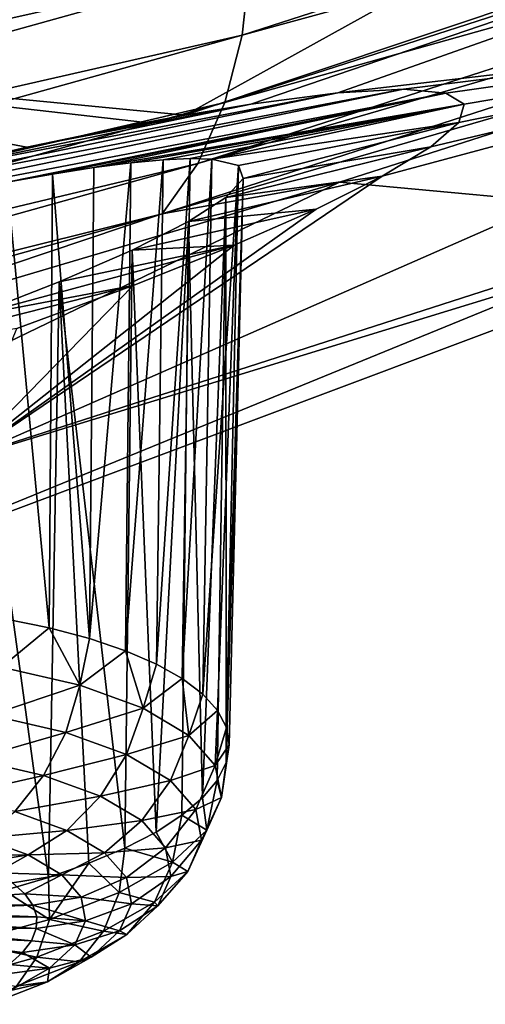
# Model space of a CAD drawing. Header units: metres. Extents: x -90 to 304, y -90 to 74.
# Tile 234 of 256: x 281.72 to 282.94, y -8.77 to -6.18. Entities that reach past the tile are written whole.
import ezdxf

# ---------------------------------------------------------------- set-up
doc = ezdxf.new("R2010")
doc.units = ezdxf.units.M
doc.layers.add('solid_21662050_350', color=7, linetype='CONTINUOUS')

msp = doc.modelspace()

# ---------------------------------------------------------------- linework, layer by layer
at = {"layer": 'solid_21662050_350'}
for points in [[(282.153442, -6.435627, 205.40181), (284.218719, -5.292819, 202.226685), (286.55368, -4.964128, 205.571716)], [(282.326294, -6.406571, 205.578857), (282.153442, -6.435627, 205.40181), (286.55368, -4.964128, 205.571716)], [(282.554596, -6.377068, 205.888397), (282.326294, -6.406571, 205.578857), (286.55368, -4.964128, 205.571716)], [(282.554596, -6.377068, 205.888397), (286.55368, -4.964128, 205.571716), (284.201752, -6.185725, 208.964844)], [(282.303284, -6.225827, 226.362732), (285.654999, -5.145491, 223.372513), (282.323425, -6.040033, 226.454132)], [(285.60614, -5.322352, 223.257599), (285.654999, -5.145491, 223.372513), (282.303284, -6.225827, 226.362732)], [(277.215393, -6.606501, 198.711426), (282.145203, -5.151987, 198.031982), (280.363495, -6.263581, 201.119858)], [(277.215393, -6.606501, 198.711426), (278.844513, -5.57632, 195.849991), (282.145203, -5.151987, 198.031982)], [(280.363495, -6.263581, 201.119858), (282.145203, -5.151987, 198.031982), (284.218719, -5.292819, 202.226685)], [(278.615997, -6.228933, 229.315384), (282.17923, -5.242779, 226.567352), (278.528351, -6.024724, 229.26619)], [(282.25061, -5.448136, 226.579575), (282.17923, -5.242779, 226.567352), (278.615997, -6.228933, 229.315384)], [(280.363495, -6.263581, 201.119858), (284.218719, -5.292819, 202.226685), (282.153442, -6.435627, 205.40181)], [(282.257721, -6.402761, 226.24382), (285.60614, -5.322352, 223.257599), (282.303284, -6.225827, 226.362732)], [(285.530273, -5.483184, 223.120209), (285.60614, -5.322352, 223.257599), (282.257721, -6.402761, 226.24382)], [(278.681763, -6.437284, 229.332382), (282.25061, -5.448136, 226.579575), (278.615997, -6.228933, 229.315384)], [(282.296997, -5.650085, 226.56282), (282.25061, -5.448136, 226.579575), (278.681763, -6.437284, 229.332382)], [(282.186951, -6.562916, 226.100494), (285.530273, -5.483184, 223.120209), (282.257721, -6.402761, 226.24382)], [(285.429413, -5.616493, 222.966614), (285.530273, -5.483184, 223.120209), (282.186951, -6.562916, 226.100494)], [(282.092896, -6.694769, 225.939209), (284.350159, -6.038566, 223.715149), (285.429413, -5.616493, 222.966614)], [(282.092896, -6.694769, 225.939209), (285.429413, -5.616493, 222.966614), (282.186951, -6.562916, 226.100494)], [(278.724518, -6.641618, 229.318588), (282.296997, -5.650085, 226.56282), (278.681763, -6.437284, 229.332382)], [(282.320709, -5.847609, 226.520264), (282.296997, -5.650085, 226.56282), (278.724518, -6.641618, 229.318588)], [(278.746399, -6.840968, 229.277313), (282.320709, -5.847609, 226.520264), (278.724518, -6.641618, 229.318588)], [(282.323425, -6.040033, 226.454132), (282.320709, -5.847609, 226.520264), (278.746399, -6.840968, 229.277313)], [(278.748932, -7.034694, 229.210968), (282.323425, -6.040033, 226.454132), (278.746399, -6.840968, 229.277313)], [(282.303284, -6.225827, 226.362732), (282.323425, -6.040033, 226.454132), (278.748932, -7.034694, 229.210968)], [(282.092896, -6.694769, 225.939209), (282.559052, -6.612275, 225.295044), (284.350159, -6.038566, 223.715149)], [(284.350159, -6.038566, 223.715149), (282.559052, -6.612275, 225.295044), (283.544006, -6.703207, 220.392181)], [(282.671051, -6.596559, 207.963058), (284.201752, -6.185725, 208.964844), (281.571045, -7.340255, 212.171677)], [(284.235962, -6.523829, 214.645126), (281.571045, -7.340255, 212.171677), (284.201752, -6.185725, 208.964844)], [(282.72702, -6.367409, 206.228851), (282.554596, -6.377068, 205.888397), (284.201752, -6.185725, 208.964844)], [(282.671051, -6.596559, 207.963058), (282.799316, -6.519177, 207.650238), (284.201752, -6.185725, 208.964844)], [(282.83844, -6.377735, 206.587143), (282.72702, -6.367409, 206.228851), (284.201752, -6.185725, 208.964844)], [(282.799316, -6.519177, 207.650238), (282.873199, -6.454811, 207.306366), (284.201752, -6.185725, 208.964844)], [(282.886932, -6.407174, 206.948975), (282.83844, -6.377735, 206.587143), (284.201752, -6.185725, 208.964844)], [(282.873199, -6.454811, 207.306366), (282.886932, -6.407174, 206.948975), (284.201752, -6.185725, 208.964844)], [(278.730347, -7.22121, 229.117676), (282.303284, -6.225827, 226.362732), (278.748932, -7.034694, 229.210968)], [(282.257721, -6.402761, 226.24382), (282.303284, -6.225827, 226.362732), (278.730347, -7.22121, 229.117676)], [(282.04953, -6.455034, 205.311951), (280.363495, -6.263581, 201.119858), (282.153442, -6.435627, 205.40181)], [(281.737457, -6.519986, 205.099182), (281.404388, -6.598153, 204.947113), (280.363495, -6.263581, 201.119858)], [(282.04953, -6.455034, 205.311951), (281.737457, -6.519986, 205.099182), (280.363495, -6.263581, 201.119858)], [(280.71875, -6.78252, 204.827698), (282.72702, -6.367409, 206.228851), (282.83844, -6.377735, 206.587143)], [(281.062073, -6.686419, 204.856827), (282.72702, -6.367409, 206.228851), (280.71875, -6.78252, 204.827698)], [(281.686066, -6.612133, 205.637787), (280.71875, -6.78252, 204.827698), (282.83844, -6.377735, 206.587143)], [(281.062073, -6.686419, 204.856827), (282.554596, -6.377068, 205.888397), (282.72702, -6.367409, 206.228851)], [(281.404388, -6.598153, 204.947113), (282.554596, -6.377068, 205.888397), (281.062073, -6.686419, 204.856827)], [(281.404388, -6.598153, 204.947113), (282.326294, -6.406571, 205.578857), (282.554596, -6.377068, 205.888397)], [(281.686066, -6.612133, 205.637787), (282.83844, -6.377735, 206.587143), (281.805176, -6.590686, 205.74527)], [(281.805176, -6.590686, 205.74527), (282.83844, -6.377735, 206.587143), (281.91394, -6.573583, 205.863739)], [(281.91394, -6.573583, 205.863739), (282.83844, -6.377735, 206.587143), (282.886932, -6.407174, 206.948975)], [(278.688416, -7.398215, 228.995041), (282.257721, -6.402761, 226.24382), (278.730347, -7.22121, 229.117676)], [(282.186951, -6.562916, 226.100494), (282.257721, -6.402761, 226.24382), (278.688416, -7.398215, 228.995041)], [(281.737457, -6.519986, 205.099182), (282.326294, -6.406571, 205.578857), (281.404388, -6.598153, 204.947113)], [(281.737457, -6.519986, 205.099182), (282.153442, -6.435627, 205.40181), (282.326294, -6.406571, 205.578857)], [(281.91394, -6.573583, 205.863739), (282.886932, -6.407174, 206.948975), (282.011078, -6.560995, 205.99176)], [(282.011078, -6.560995, 205.99176), (282.886932, -6.407174, 206.948975), (282.095581, -6.553055, 206.127838)], [(282.095581, -6.553055, 206.127838), (282.886932, -6.407174, 206.948975), (282.166656, -6.549827, 206.27037)], [(282.166656, -6.549827, 206.27037), (282.886932, -6.407174, 206.948975), (282.223663, -6.551292, 206.417664)], [(282.223663, -6.551292, 206.417664), (282.886932, -6.407174, 206.948975), (282.873199, -6.454811, 207.306366)], [(282.04953, -6.455034, 205.311951), (282.153442, -6.435627, 205.40181), (281.737457, -6.519986, 205.099182)], [(282.223663, -6.551292, 206.417664), (282.873199, -6.454811, 207.306366), (282.294098, -6.568027, 206.719986)], [(282.294098, -6.568027, 206.719986), (282.873199, -6.454811, 207.306366), (282.305969, -6.602154, 207.022095)], [(282.305969, -6.602154, 207.022095), (282.873199, -6.454811, 207.306366), (282.799316, -6.519177, 207.650238)], [(282.260895, -6.651985, 207.312561), (282.799316, -6.519177, 207.650238), (282.671051, -6.596559, 207.963058)], [(282.305969, -6.602154, 207.022095), (282.799316, -6.519177, 207.650238), (282.260895, -6.651985, 207.312561)], [(284.235962, -6.523829, 214.645126), (281.163208, -7.676495, 217.846786), (281.571045, -7.340255, 212.171677)], [(283.544006, -6.703207, 220.392181), (281.163208, -7.676495, 217.846786), (284.235962, -6.523829, 214.645126)], [(278.62323, -7.557742, 228.846176), (282.186951, -6.562916, 226.100494), (278.688416, -7.398215, 228.995041)], [(282.092896, -6.694769, 225.939209), (282.186951, -6.562916, 226.100494), (278.62323, -7.557742, 228.846176)], [(282.011078, -6.560995, 205.99176), (281.996582, -7.843145, 205.635376), (281.902252, -7.811283, 205.52298)], [(281.91394, -6.573583, 205.863739), (282.011078, -6.560995, 205.99176), (281.902252, -7.811283, 205.52298)], [(282.095581, -6.553055, 206.127838), (282.078156, -7.878393, 205.756378), (281.996582, -7.843145, 205.635376)], [(282.011078, -6.560995, 205.99176), (282.095581, -6.553055, 206.127838), (281.996582, -7.843145, 205.635376)], [(282.166656, -6.549827, 206.27037), (282.146149, -7.916641, 205.884659), (282.078156, -7.878393, 205.756378)], [(282.095581, -6.553055, 206.127838), (282.166656, -6.549827, 206.27037), (282.078156, -7.878393, 205.756378)], [(282.166656, -6.549827, 206.27037), (282.223663, -6.551292, 206.417664), (282.146149, -7.916641, 205.884659)], [(282.223663, -6.551292, 206.417664), (282.199799, -7.957469, 206.018814), (282.146149, -7.916641, 205.884659)], [(282.223663, -6.551292, 206.417664), (282.294098, -6.568027, 206.719986), (282.199799, -7.957469, 206.018814)], [(282.294098, -6.568027, 206.719986), (282.238525, -8.00043, 206.157379), (282.199799, -7.957469, 206.018814)], [(282.294098, -6.568027, 206.719986), (282.261871, -8.045053, 206.298813), (282.238525, -8.00043, 206.157379)], [(282.294098, -6.568027, 206.719986), (282.305969, -6.602154, 207.022095), (282.261871, -8.045053, 206.298813)], [(282.497803, -6.682729, 208.232376), (282.671051, -6.596559, 207.963058), (281.571045, -7.340255, 212.171677)], [(281.686066, -6.612133, 205.637787), (281.805176, -6.590686, 205.74527), (281.796295, -7.783155, 205.42041)], [(281.805176, -6.590686, 205.74527), (281.902252, -7.811283, 205.52298), (281.796295, -7.783155, 205.42041)], [(281.805176, -6.590686, 205.74527), (281.91394, -6.573583, 205.863739), (281.902252, -7.811283, 205.52298)], [(282.16214, -6.715464, 207.581512), (282.671051, -6.596559, 207.963058), (282.497803, -6.682729, 208.232376)], [(282.260895, -6.651985, 207.312561), (282.671051, -6.596559, 207.963058), (282.16214, -6.715464, 207.581512)], [(282.559052, -6.612275, 225.295044), (280.024231, -7.835554, 223.537399), (283.544006, -6.703207, 220.392181)], [(282.559052, -6.612275, 225.295044), (280.704254, -7.161941, 226.808624), (280.024231, -7.835554, 223.537399)], [(282.092896, -6.694769, 225.939209), (280.704254, -7.161941, 226.808624), (282.559052, -6.612275, 225.295044)], [(281.686066, -6.612133, 205.637787), (281.796295, -7.783155, 205.42041), (281.67981, -7.75907, 205.328812)], [(282.305969, -6.602154, 207.022095), (282.260895, -6.651985, 207.312561), (282.261658, -8.137319, 206.584137)], [(282.305969, -6.602154, 207.022095), (282.261658, -8.137319, 206.584137), (282.269623, -8.09085, 206.441589)], [(282.305969, -6.602154, 207.022095), (282.269623, -8.09085, 206.441589), (282.261871, -8.045053, 206.298813)], [(282.260895, -6.651985, 207.312561), (282.16214, -6.715464, 207.581512), (282.199158, -8.230232, 206.86232)], [(282.260895, -6.651985, 207.312561), (282.199158, -8.230232, 206.86232), (282.238068, -8.183949, 206.724899)], [(282.260895, -6.651985, 207.312561), (282.238068, -8.183949, 206.724899), (282.261658, -8.137319, 206.584137)], [(278.536621, -7.688239, 228.677704), (280.704254, -7.161941, 226.808624), (282.092896, -6.694769, 225.939209)], [(278.536621, -7.688239, 228.677704), (282.092896, -6.694769, 225.939209), (278.62323, -7.557742, 228.846176)], [(282.282471, -6.777716, 208.466187), (282.497803, -6.682729, 208.232376), (281.571045, -7.340255, 212.171677)], [(282.014252, -6.790245, 207.820282), (282.497803, -6.682729, 208.232376), (282.282471, -6.777716, 208.466187)], [(282.16214, -6.715464, 207.581512), (282.497803, -6.682729, 208.232376), (282.014252, -6.790245, 207.820282)], [(283.544006, -6.703207, 220.392181), (280.024231, -7.835554, 223.537399), (281.163208, -7.676495, 217.846786)], [(282.16214, -6.715464, 207.581512), (282.014252, -6.790245, 207.820282), (282.077118, -8.319734, 207.121185)], [(282.16214, -6.715464, 207.581512), (282.077118, -8.319734, 207.121185), (282.145294, -8.27566, 206.994904)], [(282.16214, -6.715464, 207.581512), (282.145294, -8.27566, 206.994904), (282.199158, -8.230232, 206.86232)], [(282.017212, -6.883801, 208.662933), (282.282471, -6.777716, 208.466187), (281.571045, -7.340255, 212.171677)], [(281.591583, -6.964036, 208.179306), (282.282471, -6.777716, 208.466187), (282.017212, -6.883801, 208.662933)], [(281.822205, -6.873962, 208.021744), (282.282471, -6.777716, 208.466187), (281.591583, -6.964036, 208.179306)], [(281.822205, -6.873962, 208.021744), (282.014252, -6.790245, 207.820282), (282.282471, -6.777716, 208.466187)], [(281.822205, -6.873962, 208.021744), (281.995331, -8.361972, 207.239807), (282.014252, -6.790245, 207.820282)], [(282.077118, -8.319734, 207.121185), (282.014252, -6.790245, 207.820282), (281.995331, -8.361972, 207.239807)], [(281.822205, -6.873962, 208.021744), (281.591583, -6.964036, 208.179306), (281.794708, -8.439115, 207.448914)], [(281.822205, -6.873962, 208.021744), (281.794708, -8.439115, 207.448914), (281.900848, -8.401912, 207.349457)], [(281.822205, -6.873962, 208.021744), (281.900848, -8.401912, 207.349457), (281.995331, -8.361972, 207.239807)], [(281.329559, -7.057393, 208.28656), (282.017212, -6.883801, 208.662933), (281.711609, -6.996367, 208.810516)], [(281.591583, -6.964036, 208.179306), (282.017212, -6.883801, 208.662933), (281.329559, -7.057393, 208.28656)], [(281.711609, -6.996367, 208.810516), (282.017212, -6.883801, 208.662933), (281.571045, -7.340255, 212.171677)], [(281.591583, -6.964036, 208.179306), (281.67807, -8.473174, 207.537109), (281.794708, -8.439115, 207.448914)], [(281.670532, -7.886117, 205.309372), (281.67981, -7.75907, 205.328812), (281.796295, -7.783155, 205.42041)], [(281.876648, -7.933742, 205.486954), (281.670532, -7.886117, 205.309372), (281.796295, -7.783155, 205.42041)], [(281.876648, -7.933742, 205.486954), (281.796295, -7.783155, 205.42041), (281.902252, -7.811283, 205.52298)], [(281.876648, -7.933742, 205.486954), (281.902252, -7.811283, 205.52298), (281.996582, -7.843145, 205.635376)], [(282.042999, -7.994374, 205.698929), (281.876648, -7.933742, 205.486954), (281.996582, -7.843145, 205.635376)], [(282.042999, -7.994374, 205.698929), (281.996582, -7.843145, 205.635376), (282.078156, -7.878393, 205.756378)], [(281.64212, -8.012215, 205.317276), (281.670532, -7.886117, 205.309372), (281.876648, -7.933742, 205.486954)], [(282.042999, -7.994374, 205.698929), (282.078156, -7.878393, 205.756378), (282.146149, -7.916641, 205.884659)], [(282.163239, -8.065683, 205.937134), (282.042999, -7.994374, 205.698929), (282.146149, -7.916641, 205.884659)], [(282.163239, -8.065683, 205.937134), (282.146149, -7.916641, 205.884659), (282.199799, -7.957469, 206.018814)], [(281.64212, -8.012215, 205.317276), (281.876648, -7.933742, 205.486954), (281.839844, -8.057903, 205.48764)], [(281.839844, -8.057903, 205.48764), (281.876648, -7.933742, 205.486954), (282.042999, -7.994374, 205.698929)], [(282.163239, -8.065683, 205.937134), (282.199799, -7.957469, 206.018814), (282.238525, -8.00043, 206.157379)], [(281.839844, -8.057903, 205.48764), (282.042999, -7.994374, 205.698929), (281.999451, -8.116071, 205.690994)], [(281.999451, -8.116071, 205.690994), (282.042999, -7.994374, 205.698929), (282.163239, -8.065683, 205.937134)], [(281.64212, -8.012215, 205.317276), (281.839844, -8.057903, 205.48764), (281.596436, -8.128276, 205.352142)], [(282.232697, -8.144931, 206.192429), (282.163239, -8.065683, 205.937134), (282.238525, -8.00043, 206.157379)], [(282.232697, -8.144931, 206.192429), (282.238525, -8.00043, 206.157379), (282.261871, -8.045053, 206.298813)], [(282.232697, -8.144931, 206.192429), (282.261871, -8.045053, 206.298813), (282.269623, -8.09085, 206.441589)], [(281.839844, -8.057903, 205.48764), (281.781708, -8.171085, 205.511765), (281.596436, -8.128276, 205.352142)], [(281.839844, -8.057903, 205.48764), (281.999451, -8.116071, 205.690994), (281.781708, -8.171085, 205.511765)], [(281.999451, -8.116071, 205.690994), (282.163239, -8.065683, 205.937134), (282.114777, -8.184482, 205.91951)], [(282.114777, -8.184482, 205.91951), (282.163239, -8.065683, 205.937134), (282.232697, -8.144931, 206.192429)], [(282.248749, -8.22907, 206.455017), (282.232697, -8.144931, 206.192429), (282.269623, -8.09085, 206.441589)], [(282.248749, -8.22907, 206.455017), (282.269623, -8.09085, 206.441589), (282.261658, -8.137319, 206.584137)], [(281.999451, -8.116071, 205.690994), (281.931274, -8.225587, 205.702301), (281.781708, -8.171085, 205.511765)], [(281.999451, -8.116071, 205.690994), (282.114777, -8.184482, 205.91951), (281.931274, -8.225587, 205.702301)], [(281.596436, -8.128276, 205.352142), (281.781708, -8.171085, 205.511765), (281.536591, -8.226516, 205.411621)], [(282.114777, -8.184482, 205.91951), (282.232697, -8.144931, 206.192429), (282.181427, -8.260508, 206.164444)], [(282.181427, -8.260508, 206.164444), (282.232697, -8.144931, 206.192429), (282.248749, -8.22907, 206.455017)], [(282.248749, -8.22907, 206.455017), (282.261658, -8.137319, 206.584137), (282.238068, -8.183949, 206.724899)], [(281.781708, -8.171085, 205.511765), (281.706177, -8.265696, 205.557709), (281.536591, -8.226516, 205.411621)], [(281.781708, -8.171085, 205.511765), (281.931274, -8.225587, 205.702301), (281.706177, -8.265696, 205.557709)], [(282.114777, -8.184482, 205.91951), (282.039337, -8.289686, 205.916428), (281.931274, -8.225587, 205.702301)], [(282.114777, -8.184482, 205.91951), (282.181427, -8.260508, 206.164444), (282.039337, -8.289686, 205.916428)], [(282.210724, -8.314867, 206.714783), (282.238068, -8.183949, 206.724899), (282.199158, -8.230232, 206.86232)], [(282.210724, -8.314867, 206.714783), (282.248749, -8.22907, 206.455017), (282.238068, -8.183949, 206.724899)], [(281.931274, -8.225587, 205.702301), (281.843018, -8.315576, 205.732086), (281.706177, -8.265696, 205.557709)], [(281.931274, -8.225587, 205.702301), (282.039337, -8.289686, 205.916428), (281.843018, -8.315576, 205.732086)], [(282.210724, -8.314867, 206.714783), (282.199158, -8.230232, 206.86232), (282.145294, -8.27566, 206.994904)], [(282.181427, -8.260508, 206.164444), (282.248749, -8.22907, 206.455017), (282.196808, -8.341226, 206.416336)], [(282.196808, -8.341226, 206.416336), (282.248749, -8.22907, 206.455017), (282.210724, -8.314867, 206.714783)], [(281.706177, -8.265696, 205.557709), (281.843018, -8.315576, 205.732086), (281.618256, -8.335386, 205.622406)], [(282.181427, -8.260508, 206.164444), (282.101776, -8.360921, 206.145905), (282.039337, -8.289686, 205.916428)], [(282.120148, -8.399025, 206.961746), (282.145294, -8.27566, 206.994904), (282.077118, -8.319734, 207.121185)], [(282.181427, -8.260508, 206.164444), (282.196808, -8.341226, 206.416336), (282.101776, -8.360921, 206.145905)], [(282.120148, -8.399025, 206.961746), (282.210724, -8.314867, 206.714783), (282.145294, -8.27566, 206.994904)], [(282.039337, -8.289686, 205.916428), (281.941925, -8.374241, 205.928055), (281.843018, -8.315576, 205.732086)], [(282.039337, -8.289686, 205.916428), (282.101776, -8.360921, 206.145905), (281.941925, -8.374241, 205.928055)], [(281.843018, -8.315576, 205.732086), (281.740662, -8.380001, 205.778366), (281.618256, -8.335386, 205.622406)], [(281.843018, -8.315576, 205.732086), (281.941925, -8.374241, 205.928055), (281.740662, -8.380001, 205.778366)], [(282.120148, -8.399025, 206.961746), (282.077118, -8.319734, 207.121185), (281.995331, -8.361972, 207.239807)], [(282.160339, -8.423535, 206.665543), (282.210724, -8.314867, 206.714783), (282.120148, -8.399025, 206.961746)], [(282.196808, -8.341226, 206.416336), (282.210724, -8.314867, 206.714783), (282.160339, -8.423535, 206.665543)], [(281.618256, -8.335386, 205.622406), (281.740662, -8.380001, 205.778366), (281.540955, -8.380559, 205.719681)], [(282.196808, -8.341226, 206.416336), (282.11618, -8.436553, 206.381943), (282.101776, -8.360921, 206.145905)], [(282.196808, -8.341226, 206.416336), (282.160339, -8.423535, 206.665543), (282.11618, -8.436553, 206.381943)], [(281.740662, -8.380001, 205.778366), (281.603394, -8.402589, 205.796982), (281.540955, -8.380559, 205.719681)], [(281.740662, -8.380001, 205.778366), (281.656464, -8.42702, 205.880341), (281.603394, -8.402589, 205.796982)], [(281.740662, -8.380001, 205.778366), (281.829132, -8.432473, 205.953659), (281.656464, -8.42702, 205.880341)], [(281.941925, -8.374241, 205.928055), (281.829132, -8.432473, 205.953659), (281.740662, -8.380001, 205.778366)], [(281.941925, -8.374241, 205.928055), (281.999084, -8.439436, 206.138092), (281.829132, -8.432473, 205.953659)], [(281.980438, -8.478311, 207.186432), (281.995331, -8.361972, 207.239807), (281.900848, -8.401912, 207.349457)], [(282.101776, -8.360921, 206.145905), (281.999084, -8.439436, 206.138092), (281.941925, -8.374241, 205.928055)], [(282.120148, -8.399025, 206.961746), (281.995331, -8.361972, 207.239807), (281.980438, -8.478311, 207.186432)], [(282.101776, -8.360921, 206.145905), (282.11618, -8.436553, 206.381943), (281.999084, -8.439436, 206.138092)], [(281.797028, -8.549676, 207.380203), (281.900848, -8.401912, 207.349457), (281.794708, -8.439115, 207.448914)], [(281.797028, -8.549676, 207.380203), (281.980438, -8.478311, 207.186432), (281.900848, -8.401912, 207.349457)], [(282.073456, -8.504272, 206.902481), (282.120148, -8.399025, 206.961746), (281.980438, -8.478311, 207.186432)], [(282.160339, -8.423535, 206.665543), (282.120148, -8.399025, 206.961746), (282.073456, -8.504272, 206.902481)], [(281.829132, -8.432473, 205.953659), (281.699493, -8.453545, 205.968704), (281.656464, -8.42702, 205.880341)], [(281.829132, -8.432473, 205.953659), (281.731934, -8.48183, 206.060944), (281.699493, -8.453545, 205.968704)], [(281.829132, -8.432473, 205.953659), (281.880249, -8.490786, 206.14151), (281.731934, -8.48183, 206.060944)], [(281.999084, -8.439436, 206.138092), (281.880249, -8.490786, 206.14151), (281.829132, -8.432473, 205.953659)], [(282.160339, -8.423535, 206.665543), (282.073456, -8.504272, 206.902481), (282.082031, -8.513675, 206.615433)], [(282.160339, -8.423535, 206.665543), (282.082031, -8.513675, 206.615433), (282.11618, -8.436553, 206.381943)], [(281.731934, -8.48183, 206.060944), (281.335632, -8.507679, 206.15683), (281.699493, -8.453545, 205.968704)], [(281.797028, -8.549676, 207.380203), (281.794708, -8.439115, 207.448914), (281.67807, -8.473174, 207.537109)], [(281.999084, -8.439436, 206.138092), (282.012268, -8.508656, 206.354111), (281.880249, -8.490786, 206.14151)], [(282.11618, -8.436553, 206.381943), (282.012268, -8.508656, 206.354111), (281.999084, -8.439436, 206.138092)], [(282.11618, -8.436553, 206.381943), (282.082031, -8.513675, 206.615433), (282.012268, -8.508656, 206.354111)], [(281.753357, -8.511519, 206.155914), (281.335632, -8.507679, 206.15683), (281.731934, -8.48183, 206.060944)], [(281.576904, -8.610379, 207.535599), (281.797028, -8.549676, 207.380203), (281.67807, -8.473174, 207.537109)], [(281.880249, -8.490786, 206.14151), (281.753357, -8.511519, 206.155914), (281.731934, -8.48183, 206.060944)], [(281.939423, -8.580335, 207.118027), (281.980438, -8.478311, 207.186432), (281.797028, -8.549676, 207.380203)], [(282.073456, -8.504272, 206.902481), (281.980438, -8.478311, 207.186432), (281.939423, -8.580335, 207.118027)], [(281.753357, -8.511519, 206.155914), (281.350006, -8.526689, 206.217728), (281.335632, -8.507679, 206.15683)], [(281.76355, -8.542241, 206.252426), (281.350006, -8.526689, 206.217728), (281.753357, -8.511519, 206.155914)], [(281.880249, -8.490786, 206.14151), (281.892059, -8.552697, 206.334732), (281.753357, -8.511519, 206.155914)], [(281.892059, -8.552697, 206.334732), (281.76355, -8.542241, 206.252426), (281.753357, -8.511519, 206.155914)], [(282.012268, -8.508656, 206.354111), (281.892059, -8.552697, 206.334732), (281.880249, -8.490786, 206.14151)], [(282.012268, -8.508656, 206.354111), (281.981018, -8.579239, 206.56781), (281.892059, -8.552697, 206.334732)], [(282.073456, -8.504272, 206.902481), (281.939423, -8.580335, 207.118027), (282.00061, -8.589324, 206.837448)], [(282.082031, -8.513675, 206.615433), (281.981018, -8.579239, 206.56781), (282.012268, -8.508656, 206.354111)], [(282.073456, -8.504272, 206.902481), (282.00061, -8.589324, 206.837448), (282.082031, -8.513675, 206.615433)], [(281.76355, -8.542241, 206.252426), (281.355957, -8.546471, 206.279785), (281.350006, -8.526689, 206.217728)], [(282.082031, -8.513675, 206.615433), (282.00061, -8.589324, 206.837448), (281.981018, -8.579239, 206.56781)], [(281.762329, -8.573607, 206.349258), (281.353333, -8.566688, 206.341934), (281.355957, -8.546471, 206.279785)], [(281.762329, -8.573607, 206.349258), (281.355957, -8.546471, 206.279785), (281.76355, -8.542241, 206.252426)], [(281.763458, -8.6488, 207.303925), (281.797028, -8.549676, 207.380203), (281.576904, -8.610379, 207.535599)], [(281.892059, -8.552697, 206.334732), (281.762329, -8.573607, 206.349258), (281.76355, -8.542241, 206.252426)], [(281.892059, -8.552697, 206.334732), (281.864075, -8.615829, 206.525864), (281.762329, -8.573607, 206.349258)], [(281.763458, -8.6488, 207.303925), (281.939423, -8.580335, 207.118027), (281.797028, -8.549676, 207.380203)], [(281.981018, -8.579239, 206.56781), (281.864075, -8.615829, 206.525864), (281.892059, -8.552697, 206.334732)], [(281.725922, -8.636693, 206.539017), (281.322815, -8.607041, 206.46225), (281.342224, -8.586999, 206.403107)], [(281.749725, -8.605224, 206.44519), (281.342224, -8.586999, 206.403107), (281.353333, -8.566688, 206.341934)], [(281.725922, -8.636693, 206.539017), (281.342224, -8.586999, 206.403107), (281.749725, -8.605224, 206.44519)], [(281.749725, -8.605224, 206.44519), (281.353333, -8.566688, 206.341934), (281.762329, -8.573607, 206.349258)], [(281.864075, -8.615829, 206.525864), (281.749725, -8.605224, 206.44519), (281.762329, -8.573607, 206.349258)], [(281.763458, -8.6488, 207.303925), (281.875031, -8.660593, 207.039413), (281.939423, -8.580335, 207.118027)], [(281.981018, -8.579239, 206.56781), (281.906494, -8.648475, 206.770996), (281.864075, -8.615829, 206.525864)], [(282.00061, -8.589324, 206.837448), (281.939423, -8.580335, 207.118027), (281.875031, -8.660593, 207.039413)], [(282.00061, -8.589324, 206.837448), (281.875031, -8.660593, 207.039413), (281.906494, -8.648475, 206.770996)], [(282.00061, -8.589324, 206.837448), (281.906494, -8.648475, 206.770996), (281.981018, -8.579239, 206.56781)], [(281.691193, -8.66762, 206.629562), (281.322815, -8.607041, 206.46225), (281.725922, -8.636693, 206.539017)], [(281.763458, -8.6488, 207.303925), (281.576904, -8.610379, 207.535599), (281.552277, -8.707035, 207.453003)], [(281.864075, -8.615829, 206.525864), (281.725922, -8.636693, 206.539017), (281.749725, -8.605224, 206.44519)], [(281.864075, -8.615829, 206.525864), (281.797424, -8.677755, 206.707596), (281.725922, -8.636693, 206.539017)], [(281.906494, -8.648475, 206.770996), (281.797424, -8.677755, 206.707596), (281.864075, -8.615829, 206.525864)], [(281.797424, -8.677755, 206.707596), (281.691193, -8.66762, 206.629562), (281.725922, -8.636693, 206.539017)], [(281.763458, -8.6488, 207.303925), (281.552277, -8.707035, 207.453003), (281.710144, -8.724743, 207.213577)], [(281.797424, -8.677755, 206.707596), (281.645966, -8.697616, 206.715698), (281.691193, -8.66762, 206.629562)], [(281.763458, -8.6488, 207.303925), (281.710144, -8.724743, 207.213577), (281.875031, -8.660593, 207.039413)], [(281.710144, -8.724743, 207.213577), (281.791565, -8.713701, 206.955841), (281.875031, -8.660593, 207.039413)], [(281.906494, -8.648475, 206.770996), (281.875031, -8.660593, 207.039413), (281.791565, -8.713701, 206.955841)], [(281.906494, -8.648475, 206.770996), (281.791565, -8.713701, 206.955841), (281.797424, -8.677755, 206.707596)], [(281.797424, -8.677755, 206.707596), (281.694641, -8.736095, 206.872925), (281.645966, -8.697616, 206.715698)], [(281.797424, -8.677755, 206.707596), (281.791565, -8.713701, 206.955841), (281.694641, -8.736095, 206.872925)], [(281.640656, -8.772412, 207.11525), (281.694641, -8.736095, 206.872925), (281.791565, -8.713701, 206.955841)], [(281.710144, -8.724743, 207.213577), (281.640656, -8.772412, 207.11525), (281.791565, -8.713701, 206.955841)]]:
    msp.add_3dface(points, dxfattribs=at)

doc.saveas('drawing.dxf')
